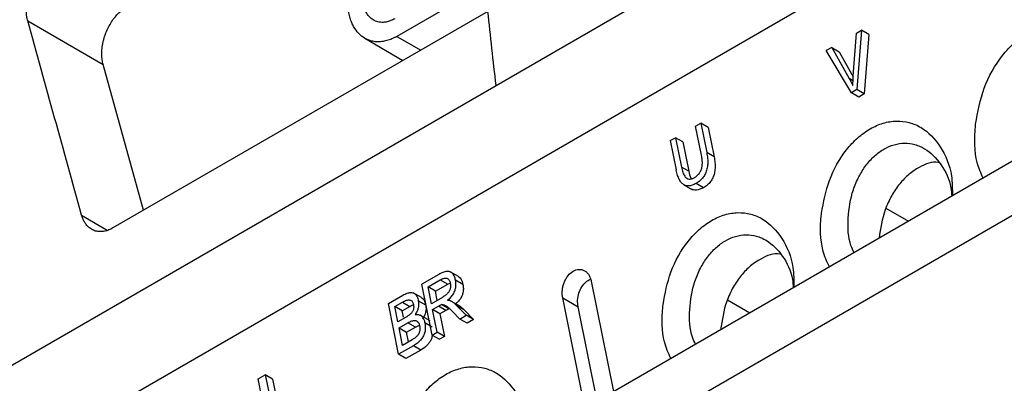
# Model space of a CAD drawing. Header units: millimetres. Extents: x 156922 to 157823, y 112322 to 113312.
# Tile 18 of 123: x 157650 to 157699, y 112417 to 112435. Entities that reach past the tile are written whole.
import ezdxf

# ---------------------------------------------------------------- set-up
doc = ezdxf.new("R2010")
doc.units = ezdxf.units.MM

msp = doc.modelspace()

# ---------------------------------------------------------------- linework, layer by layer
at = {"color": 7, "linetype": 'Continuous', "lineweight": 25}
for p, q in [((157674.007, 112431.615), (157707.016, 112450.671)), ((157645.224, 112410.105), (157710.245, 112447.64)), ((157673.456, 112436.565), (157669.096, 112434.048)), ((157673.6, 112435.282), (157655.035, 112424.565)), ((157650.812, 112434.82), (157654.548, 112432.65)), ((157691.851, 112434.204), (157692.11, 112434.354)), ((157692.11, 112434.354), (157691.869, 112431.411)), ((157692.476, 112434.142), (157692.11, 112434.354)), ((157667.507, 112433.952), (157669.396, 112432.855)), ((157669.096, 112434.048), (157670.275, 112433.363)), ((157691.702, 112432.082), (157691.851, 112434.204)), ((157692.476, 112434.142), (157692.235, 112431.198)), ((157676.147, 112411.681), (157713.542, 112433.269)), ((157690.629, 112433.499), (157690.354, 112433.341)), ((157691.603, 112431.258), (157690.354, 112433.341)), ((157690.629, 112433.499), (157691.498, 112431.964)), ((157690.629, 112433.499), (157690.995, 112433.287)), ((157690.995, 112433.287), (157691.7, 112432.041)), ((157656.549, 112425.439), (157654.548, 112432.65)), ((157707.574, 112432.484), (157675.888, 112414.192)), ((157691.692, 112431.851), (157691.498, 112431.964)), ((157640.998, 112412.56), (157674.007, 112431.615)), ((157691.869, 112431.411), (157691.603, 112431.258)), ((157692.235, 112431.198), (157691.869, 112431.411)), ((157691.97, 112431.045), (157691.603, 112431.258)), ((157692.235, 112431.198), (157691.97, 112431.045)), ((157683.892, 112429.61), (157684.146, 112429.757)), ((157684.185, 112428.16), (157683.892, 112429.61)), ((157684.146, 112429.757), (157684.44, 112428.306)), ((157684.512, 112429.544), (157684.146, 112429.757)), ((157684.512, 112429.544), (157684.806, 112428.093)), ((157682.638, 112428.886), (157682.892, 112429.033)), ((157682.638, 112428.886), (157682.931, 112427.435)), ((157682.892, 112429.033), (157683.186, 112427.582)), ((157683.258, 112428.82), (157682.892, 112429.033)), ((157683.258, 112428.82), (157683.552, 112427.37)), ((157684.806, 112428.093), (157684.44, 112428.306)), ((157683.552, 112427.37), (157683.186, 112427.582)), ((157683.315, 112426.701), (157683.736, 112426.456)), ((157684.279, 112426.558), (157683.913, 112426.77)), ((157693.315, 112425.542), (157694.428, 112424.895)), ((157653.481, 112425.204), (157654.753, 112424.465)), ((157671.179, 112422.271), (157670.329, 112421.78)), ((157672.146, 112422.157), (157671.731, 112422.398)), ((157670.837, 112419.269), (157670.329, 112421.78)), ((157670.639, 112421.649), (157671.246, 112421.999)), ((157670.807, 112420.818), (157670.639, 112421.649)), ((157671.005, 112421.436), (157670.639, 112421.649)), ((157671.005, 112421.436), (157671.612, 112421.786)), ((157671.246, 112421.999), (157671.612, 112421.786)), ((157671.612, 112421.786), (157671.737, 112421.839)), ((157672.366, 112421.768), (157672, 112421.98)), ((157678.723, 112421.928), (157679.828, 112416.467)), ((157668.673, 112420.824), (157669.392, 112421.239)), ((157670.316, 112421.117), (157669.904, 112421.357)), ((157671.352, 112421.133), (157670.807, 112420.818)), ((157671.097, 112420.985), (157671.005, 112421.436)), ((157678.414, 112415.65), (157677.309, 112421.112)), ((157677.309, 112421.112), (157678.07, 112420.669)), ((157669.181, 112418.314), (157668.673, 112420.824)), ((157668.988, 112420.674), (157669.371, 112420.895)), ((157669.141, 112419.918), (157668.988, 112420.674)), ((157669.354, 112420.461), (157668.988, 112420.674)), ((157669.354, 112420.461), (157669.737, 112420.682)), ((157669.371, 112420.895), (157669.737, 112420.682)), ((157670.522, 112420.75), (157670.156, 112420.963)), ((157670.865, 112420.532), (157671.159, 112420.702)), ((157671.525, 112420.49), (157671.159, 112420.702)), ((157671.669, 112420.559), (157671.303, 112420.772)), ((157672.245, 112420.678), (157671.806, 112420.934)), ((157672.524, 112420.243), (157672.054, 112420.736)), ((157672.42, 112420.523), (157672.054, 112420.736)), ((157679.015, 112415.997), (157678.07, 112420.669)), ((157685.467, 112421.01), (157686.579, 112420.364)), ((157669.555, 112420.157), (157669.141, 112419.918)), ((157669.416, 112420.155), (157669.354, 112420.461)), ((157670.74, 112419.966), (157670.244, 112420.255)), ((157671.091, 112419.416), (157670.865, 112420.532)), ((157671.231, 112420.32), (157670.865, 112420.532)), ((157671.525, 112420.49), (157671.231, 112420.32)), ((157671.231, 112420.32), (157671.457, 112419.203)), ((157671.848, 112420.437), (157672.207, 112420.06)), ((157672.207, 112420.06), (157672.524, 112420.243)), ((157672.42, 112420.523), (157672.89, 112420.031)), ((157672.89, 112420.031), (157672.524, 112420.243)), ((157669.201, 112419.62), (157669.644, 112419.876)), ((157669.375, 112418.758), (157669.201, 112419.62)), ((157669.201, 112419.62), (157669.567, 112419.407)), ((157669.567, 112419.407), (157670.01, 112419.663)), ((157670.01, 112419.663), (157669.644, 112419.876)), ((157670.01, 112419.663), (157670.212, 112419.752)), ((157670.846, 112419.663), (157670.48, 112419.876)), ((157672.573, 112419.848), (157672.207, 112420.06)), ((157672.89, 112420.031), (157672.573, 112419.848)), ((157669.665, 112418.925), (157669.567, 112419.407)), ((157670.837, 112419.269), (157671.091, 112419.416)), ((157670.837, 112419.269), (157671.203, 112419.057)), ((157671.457, 112419.203), (157671.091, 112419.416)), ((157671.457, 112419.203), (157671.203, 112419.057)), ((157669.911, 112418.735), (157669.181, 112418.314)), ((157669.853, 112419.034), (157669.375, 112418.758)), ((157670.277, 112418.522), (157669.911, 112418.735)), ((157669.547, 112418.101), (157669.181, 112418.314)), ((157670.277, 112418.522), (157669.547, 112418.101)), ((157662.22, 112417.099), (157662.576, 112417.305)), ((157662.576, 112417.305), (157662.797, 112416.212)), ((157662.942, 112417.092), (157662.576, 112417.305)), ((157662.441, 112416.006), (157662.22, 112417.099)), ((157662.942, 112417.092), (157663.087, 112416.379))]:
    msp.add_line(p, q, dxfattribs=at)
for points, knots in [([(157650.812, 112434.82), (157650.803, 112434.855), (157650.785, 112434.924), (157650.766, 112435.033), (157650.752, 112435.145), (157650.744, 112435.259), (157650.742, 112435.377), (157650.747, 112435.498), (157650.765, 112435.719), (157650.822, 112436.043), (157650.962, 112436.456), (157651.154, 112436.84), (157651.367, 112437.144), (157651.577, 112437.374), (157651.771, 112437.545), (157651.908, 112437.631), (157651.976, 112437.674)], [0, 0, 0, 0, 0.03755, 0.074733, 0.111701, 0.148611, 0.185617, 0.222875, 0.260536, 0.386303, 0.510644, 0.631528, 0.752267, 0.834679, 0.916669, 1, 1, 1, 1]), ([(157668.998, 112434.921), (157668.966, 112434.903), (157668.901, 112434.867), (157668.804, 112434.825), (157668.707, 112434.79), (157668.611, 112434.764), (157668.514, 112434.747), (157668.36, 112434.733), (157668.154, 112434.752), (157667.919, 112434.851), (157667.718, 112435.015), (157667.576, 112435.216), (157667.482, 112435.426), (157667.42, 112435.628), (157667.399, 112435.776), (157667.389, 112435.851)], [0, 0, 0, 0, 0.0433567, 0.0863949, 0.1293192, 0.172336, 0.2156504, 0.2594633, 0.3839558, 0.5079249, 0.6293247, 0.7511519, 0.8339502, 0.9164434, 1, 1, 1, 1]), ([(157654.548, 112432.65), (157654.538, 112432.689), (157654.519, 112432.765), (157654.499, 112432.883), (157654.486, 112432.999), (157654.48, 112433.114), (157654.48, 112433.226), (157654.485, 112433.334), (157654.493, 112433.438), (157654.505, 112433.537), (157654.52, 112433.631), (157654.536, 112433.719), (157654.554, 112433.802), (157654.574, 112433.879), (157654.593, 112433.951), (157654.613, 112434.016), (157654.632, 112434.075), (157654.65, 112434.129), (157654.667, 112434.176), (157654.716, 112434.304), (157654.809, 112434.507), (157654.964, 112434.772), (157655.136, 112435.007), (157655.321, 112435.209), (157655.514, 112435.378), (157655.646, 112435.462), (157655.712, 112435.503)], [0, 0, 0, 0, 0.041895, 0.082072, 0.120529, 0.157267, 0.192286, 0.225585, 0.257165, 0.287026, 0.315167, 0.341589, 0.366291, 0.389274, 0.410537, 0.430081, 0.447906, 0.46401, 0.478396, 0.491063, 0.581115, 0.669041, 0.754864, 0.838612, 0.920314, 1, 1, 1, 1]), ([(157669.096, 112434.048), (157669.056, 112434.025), (157668.975, 112433.98), (157668.852, 112433.923), (157668.727, 112433.874), (157668.6, 112433.834), (157668.472, 112433.804), (157668.344, 112433.784), (157668.216, 112433.774), (157668.09, 112433.776), (157667.966, 112433.789), (157667.843, 112433.814), (157667.724, 112433.85), (157667.608, 112433.897), (157667.426, 112433.994), (157667.189, 112434.182), (157666.989, 112434.455), (157666.858, 112434.724), (157666.776, 112434.949), (157666.72, 112435.176), (157666.693, 112435.344), (157666.684, 112435.422), (157666.681, 112435.443)], [0, 0, 0, 0, 0.035737, 0.072169, 0.109244, 0.146901, 0.18507, 0.223675, 0.262637, 0.301919, 0.341547, 0.381545, 0.421934, 0.462735, 0.503963, 0.621818, 0.749048, 0.805221, 0.873166, 0.942833, 0.984855, 1, 1, 1, 1]), ([(157697.757, 112429.702), (157697.866, 112430.305), (157698.089, 112431.538), (157698.877, 112432.906), (157699.668, 112433.752), (157700.329, 112434.234), (157701.025, 112434.535), (157701.729, 112434.649), (157702.408, 112434.567), (157703.248, 112434.215), (157704.096, 112433.331), (157704.665, 112432.046), (157704.672, 112431.119), (157704.674, 112430.81)], [0, 0, 0, 0, 0.128119, 0.26191, 0.32913, 0.396358, 0.46359, 0.53084, 0.598076, 0.665336, 0.799214, 0.933112, 1, 1, 1, 1]), ([(157691.498, 112431.964), (157691.531, 112431.905), (157691.595, 112431.79), (157691.653, 112431.67), (157691.682, 112431.611)], [0, 0, 0, 0, 0.5151841, 1, 1, 1, 1]), ([(157690.125, 112425.296), (157690.227, 112425.845), (157690.439, 112426.984), (157691.17, 112428.253), (157691.91, 112429.045), (157692.529, 112429.497), (157693.182, 112429.78), (157693.841, 112429.886), (157694.477, 112429.81), (157695.264, 112429.479), (157696.061, 112428.653), (157696.602, 112427.407), (157696.606, 112426.49), (157696.607, 112426.153)], [0, 0, 0, 0, 0.123818, 0.2566555, 0.3234039, 0.390145, 0.4568636, 0.5236172, 0.5903449, 0.6570898, 0.7899596, 0.9229135, 1, 1, 1, 1]), ([(157698.132, 112427.033), (157698.021, 112427.28), (157697.69, 112428.019), (157697.689, 112429.023), (157697.754, 112429.674), (157697.757, 112429.702)], [0, 0, 0, 0, 0.323865, 0.971731, 1, 1, 1, 1]), ([(157691.737, 112423.341), (157691.683, 112423.455), (157691.45, 112423.946), (157691.4, 112425.063), (157691.597, 112426.245), (157691.959, 112427.101), (157692.313, 112427.671), (157692.734, 112428.138), (157693.21, 112428.489), (157693.721, 112428.708), (157694.239, 112428.782), (157694.673, 112428.73), (157694.918, 112428.636), (157695.006, 112428.602)], [0, 0, 0, 0, 0.050185, 0.21671, 0.382234, 0.466994, 0.547209, 0.629838, 0.711164, 0.792221, 0.875099, 0.955181, 1, 1, 1, 1]), ([(157695.006, 112428.602), (157695.083, 112428.565), (157695.476, 112428.376), (157696.069, 112427.756), (157696.524, 112426.876), (157696.567, 112426.275), (157696.577, 112426.135)], [0, 0, 0, 0, 0.095047, 0.486909, 0.881119, 1, 1, 1, 1]), ([(157683.831, 112427.055), (157683.856, 112427.071), (157683.905, 112427.101), (157683.973, 112427.156), (157684.034, 112427.217), (157684.086, 112427.285), (157684.13, 112427.359), (157684.165, 112427.439), (157684.193, 112427.525), (157684.212, 112427.617), (157684.223, 112427.714), (157684.226, 112427.818), (157684.22, 112427.927), (157684.207, 112428.042), (157684.193, 112428.12), (157684.185, 112428.16)], [0, 0, 0, 0, 0.081641, 0.157622, 0.229003, 0.297058, 0.363257, 0.429189, 0.496466, 0.566606, 0.640951, 0.720633, 0.80657, 0.899499, 1, 1, 1, 1]), ([(157684.44, 112428.306), (157684.45, 112428.255), (157684.468, 112428.156), (157684.485, 112428.009), (157684.493, 112427.868), (157684.49, 112427.733), (157684.477, 112427.606), (157684.455, 112427.485), (157684.422, 112427.371), (157684.379, 112427.263), (157684.326, 112427.163), (157684.263, 112427.069), (157684.19, 112426.983), (157684.107, 112426.904), (157684.014, 112426.832), (157683.948, 112426.791), (157683.913, 112426.77)], [0, 0, 0, 0, 0.091287, 0.176218, 0.255286, 0.329103, 0.398423, 0.464151, 0.527348, 0.589205, 0.650993, 0.713982, 0.779378, 0.848256, 0.921541, 1, 1, 1, 1]), ([(157684.806, 112428.093), (157684.816, 112428.042), (157684.834, 112427.944), (157684.851, 112427.796), (157684.859, 112427.655), (157684.856, 112427.521), (157684.843, 112427.393), (157684.821, 112427.272), (157684.788, 112427.158), (157684.745, 112427.051), (157684.692, 112426.95), (157684.629, 112426.857), (157684.556, 112426.77), (157684.473, 112426.691), (157684.38, 112426.619), (157684.314, 112426.578), (157684.279, 112426.558)], [0, 0, 0, 0, 0.091287, 0.176218, 0.255286, 0.329103, 0.398423, 0.464151, 0.527348, 0.589205, 0.650993, 0.713982, 0.779378, 0.848256, 0.921541, 1, 1, 1, 1]), ([(157683.913, 112426.77), (157683.881, 112426.752), (157683.817, 112426.717), (157683.722, 112426.679), (157683.633, 112426.655), (157683.548, 112426.644), (157683.467, 112426.647), (157683.391, 112426.664), (157683.321, 112426.695), (157683.255, 112426.74), (157683.193, 112426.798), (157683.137, 112426.871), (157683.086, 112426.957), (157683.04, 112427.057), (157682.998, 112427.17), (157682.961, 112427.297), (157682.941, 112427.388), (157682.931, 112427.435)], [0, 0, 0, 0, 0.073887, 0.143183, 0.20849, 0.270526, 0.330128, 0.388238, 0.44587, 0.504064, 0.563832, 0.626106, 0.691715, 0.761366, 0.835653, 0.915064, 1, 1, 1, 1]), ([(157683.186, 112427.582), (157683.196, 112427.535), (157683.216, 112427.444), (157683.255, 112427.322), (157683.299, 112427.218), (157683.358, 112427.115), (157683.442, 112427.026), (157683.56, 112426.977), (157683.694, 112426.987), (157683.784, 112427.031), (157683.831, 112427.055)], [0, 0, 0, 0, 0.124787, 0.23801, 0.340704, 0.434239, 0.577545, 0.710704, 0.847504, 1, 1, 1, 1]), ([(157695.937, 112427.8), (157695.926, 112427.803), (157695.621, 112427.878), (157695.087, 112427.654), (157694.453, 112427.243), (157693.986, 112426.763), (157693.584, 112426.168), (157693.16, 112425.275), (157693.049, 112424.537), (157692.978, 112424.058)], [0, 0, 0, 0, 0.008436, 0.231652, 0.357652, 0.485485, 0.613913, 0.749662, 1, 1, 1, 1]), ([(157683.552, 112427.37), (157683.577, 112427.25), (157683.606, 112427.114), (157683.668, 112427.008), (157683.675, 112426.995)], [0, 0, 0, 0, 0.877718, 1, 1, 1, 1]), ([(157684.279, 112426.558), (157684.164, 112426.503), (157683.998, 112426.424), (157683.794, 112426.433), (157683.717, 112426.474), (157683.683, 112426.492)], [0, 0, 0, 0, 0.565091, 0.812275, 1, 1, 1, 1]), ([(157655.035, 112424.565), (157655.001, 112424.546), (157654.933, 112424.508), (157654.83, 112424.464), (157654.727, 112424.428), (157654.624, 112424.403), (157654.475, 112424.38), (157654.283, 112424.381), (157654.064, 112424.443), (157653.87, 112424.558), (157653.722, 112424.707), (157653.615, 112424.868), (157653.537, 112425.025), (157653.5, 112425.144), (157653.481, 112425.204)], [0, 0, 0, 0, 0.051655, 0.103006, 0.154325, 0.20589, 0.257969, 0.382121, 0.506063, 0.628129, 0.750586, 0.8336, 0.916374, 1, 1, 1, 1]), ([(157682.276, 112420.765), (157682.378, 112421.314), (157682.59, 112422.453), (157683.321, 112423.722), (157684.061, 112424.514), (157684.68, 112424.966), (157685.333, 112425.249), (157685.992, 112425.355), (157686.628, 112425.279), (157687.415, 112424.948), (157688.212, 112424.122), (157688.753, 112422.876), (157688.757, 112421.959), (157688.758, 112421.622)], [0, 0, 0, 0, 0.123818, 0.256655, 0.323404, 0.390145, 0.456864, 0.523617, 0.590345, 0.65709, 0.78996, 0.922914, 1, 1, 1, 1]), ([(157690.515, 112422.636), (157690.394, 112422.903), (157690.064, 112423.631), (157690.056, 112424.63), (157690.121, 112425.255), (157690.125, 112425.296)], [0, 0, 0, 0, 0.351517, 0.958008, 1, 1, 1, 1]), ([(157683.888, 112418.81), (157683.834, 112418.924), (157683.601, 112419.415), (157683.551, 112420.532), (157683.748, 112421.714), (157684.11, 112422.57), (157684.464, 112423.139), (157684.885, 112423.607), (157685.361, 112423.958), (157685.872, 112424.177), (157686.391, 112424.251), (157686.824, 112424.199), (157687.069, 112424.105), (157687.157, 112424.071)], [0, 0, 0, 0, 0.050185, 0.21671, 0.382234, 0.466994, 0.547209, 0.629838, 0.711164, 0.792221, 0.875099, 0.955181, 1, 1, 1, 1]), ([(157687.157, 112424.071), (157687.234, 112424.034), (157687.627, 112423.845), (157688.22, 112423.225), (157688.676, 112422.345), (157688.718, 112421.744), (157688.728, 112421.604)], [0, 0, 0, 0, 0.0950465, 0.4869095, 0.8811188, 1, 1, 1, 1]), ([(157688.088, 112423.269), (157688.077, 112423.272), (157687.772, 112423.347), (157687.238, 112423.123), (157686.604, 112422.712), (157686.138, 112422.232), (157685.735, 112421.637), (157685.311, 112420.744), (157685.201, 112420.006), (157685.129, 112419.527)], [0, 0, 0, 0, 0.008436, 0.231652, 0.357652, 0.485485, 0.613913, 0.749662, 1, 1, 1, 1]), ([(157677.309, 112421.112), (157677.304, 112421.142), (157677.293, 112421.201), (157677.285, 112421.294), (157677.284, 112421.389), (157677.292, 112421.517), (157677.318, 112421.677), (157677.377, 112421.867), (157677.462, 112422.05), (157677.605, 112422.26), (157677.823, 112422.453), (157678.066, 112422.529), (157678.257, 112422.513), (157678.392, 112422.457), (157678.509, 112422.368), (157678.604, 112422.248), (157678.68, 112422.101), (157678.709, 112421.986), (157678.723, 112421.928)], [0, 0, 0, 0, 0.0313, 0.062316, 0.09333, 0.124627, 0.185584, 0.246518, 0.312298, 0.378169, 0.498373, 0.619265, 0.685351, 0.751712, 0.813039, 0.874763, 0.937294, 1, 1, 1, 1]), ([(157672, 112421.98), (157671.992, 112422.014), (157671.978, 112422.078), (157671.946, 112422.165), (157671.909, 112422.24), (157671.865, 112422.301), (157671.814, 112422.35), (157671.756, 112422.385), (157671.693, 112422.407), (157671.622, 112422.417), (157671.546, 112422.413), (157671.463, 112422.397), (157671.374, 112422.367), (157671.278, 112422.326), (157671.213, 112422.29), (157671.179, 112422.271)], [0, 0, 0, 0, 0.0805911, 0.1556344, 0.2262219, 0.293663, 0.3594547, 0.4252071, 0.492533, 0.5629372, 0.6377388, 0.7180406, 0.8047358, 0.8985351, 1, 1, 1, 1]), ([(157671.246, 112421.999), (157671.275, 112422.015), (157671.33, 112422.045), (157671.409, 112422.074), (157671.481, 112422.088), (157671.546, 112422.086), (157671.602, 112422.067), (157671.65, 112422.031), (157671.689, 112421.979), (157671.72, 112421.911), (157671.733, 112421.857), (157671.74, 112421.829)], [0, 0, 0, 0, 0.144892, 0.274161, 0.389763, 0.494418, 0.591773, 0.686321, 0.782949, 0.886246, 1, 1, 1, 1]), ([(157672.144, 112422.153), (157672.158, 112422.146), (157672.204, 112422.122), (157672.298, 112422.008), (157672.338, 112421.866), (157672.366, 112421.768)], [0, 0, 0, 0, 0.119634, 0.390988, 1, 1, 1, 1]), ([(157678.07, 112420.669), (157678.057, 112420.778), (157678.031, 112420.996), (157678.101, 112421.346), (157678.244, 112421.658), (157678.446, 112421.907), (157678.605, 112421.991), (157678.683, 112422.032)], [0, 0, 0, 0, 0.204302, 0.40867, 0.611014, 0.809427, 1, 1, 1, 1]), ([(157671.74, 112421.829), (157671.744, 112421.804), (157671.752, 112421.756), (157671.754, 112421.682), (157671.746, 112421.61), (157671.729, 112421.54), (157671.703, 112421.473), (157671.667, 112421.409), (157671.622, 112421.348), (157671.567, 112421.29), (157671.504, 112421.234), (157671.432, 112421.181), (157671.38, 112421.149), (157671.352, 112421.133)], [0, 0, 0, 0, 0.088386, 0.170135, 0.247444, 0.322895, 0.399263, 0.479224, 0.565122, 0.658853, 0.761886, 0.875325, 1, 1, 1, 1]), ([(157671.598, 112420.986), (157671.628, 112421.011), (157671.686, 112421.058), (157671.765, 112421.137), (157671.834, 112421.219), (157671.892, 112421.304), (157671.94, 112421.392), (157671.977, 112421.484), (157672.003, 112421.578), (157672.019, 112421.676), (157672.023, 112421.776), (157672.018, 112421.879), (157672.006, 112421.946), (157672, 112421.98)], [0, 0, 0, 0, 0.112187, 0.215811, 0.311853, 0.401541, 0.486384, 0.568155, 0.648832, 0.730474, 0.815066, 0.9044, 1, 1, 1, 1]), ([(157672.366, 112421.768), (157672.371, 112421.736), (157672.382, 112421.674), (157672.389, 112421.58), (157672.387, 112421.487), (157672.375, 112421.397), (157672.355, 112421.31), (157672.326, 112421.225), (157672.287, 112421.143), (157672.24, 112421.063), (157672.184, 112420.986), (157672.119, 112420.912), (157672.045, 112420.84), (157671.992, 112420.796), (157671.964, 112420.774)], [0, 0, 0, 0, 0.087889, 0.170416, 0.248728, 0.324165, 0.398222, 0.472478, 0.548501, 0.627752, 0.711524, 0.800915, 0.896829, 1, 1, 1, 1]), ([(157669.392, 112421.239), (157669.429, 112421.259), (157669.499, 112421.298), (157669.603, 112421.34), (157669.698, 112421.366), (157669.785, 112421.375), (157669.864, 112421.367), (157669.934, 112421.342), (157669.997, 112421.3), (157670.05, 112421.24), (157670.095, 112421.163), (157670.132, 112421.07), (157670.148, 112421), (157670.156, 112420.963)], [0, 0, 0, 0, 0.118651, 0.226777, 0.325384, 0.415792, 0.499713, 0.579276, 0.65697, 0.735461, 0.817338, 0.904891, 1, 1, 1, 1]), ([(157670.313, 112421.114), (157670.327, 112421.106), (157670.371, 112421.084), (157670.459, 112420.976), (157670.496, 112420.843), (157670.522, 112420.75)], [0, 0, 0, 0, 0.12321, 0.393106, 1, 1, 1, 1]), ([(157669.371, 112420.895), (157669.407, 112420.915), (157669.476, 112420.952), (157669.576, 112420.99), (157669.663, 112421.008), (157669.739, 112421.005), (157669.804, 112420.981), (157669.855, 112420.934), (157669.894, 112420.866), (157669.908, 112420.81), (157669.916, 112420.78)], [0, 0, 0, 0, 0.173929, 0.32621, 0.459082, 0.575903, 0.681573, 0.78263, 0.886484, 1, 1, 1, 1]), ([(157669.737, 112420.682), (157669.773, 112420.702), (157669.842, 112420.741), (157669.913, 112420.765), (157669.946, 112420.776)], [0, 0, 0, 0, 0.533181, 1, 1, 1, 1]), ([(157669.916, 112420.78), (157669.92, 112420.756), (157669.928, 112420.709), (157669.929, 112420.636), (157669.921, 112420.566), (157669.903, 112420.5), (157669.875, 112420.437), (157669.837, 112420.377), (157669.806, 112420.343), (157669.791, 112420.325)], [0, 0, 0, 0, 0.158965, 0.304201, 0.4401, 0.57199, 0.705681, 0.846757, 1, 1, 1, 1]), ([(157670.156, 112420.963), (157670.161, 112420.934), (157670.171, 112420.876), (157670.175, 112420.787), (157670.17, 112420.699), (157670.154, 112420.611), (157670.129, 112420.525), (157670.095, 112420.44), (157670.051, 112420.356), (157670.015, 112420.303), (157669.997, 112420.276)], [0, 0, 0, 0, 0.130418, 0.254217, 0.373769, 0.491705, 0.61076, 0.733598, 0.862644, 1, 1, 1, 1]), ([(157670.522, 112420.75), (157670.527, 112420.721), (157670.537, 112420.664), (157670.541, 112420.574), (157670.536, 112420.486), (157670.52, 112420.399), (157670.495, 112420.312), (157670.461, 112420.227), (157670.417, 112420.143), (157670.381, 112420.091), (157670.363, 112420.064)], [0, 0, 0, 0, 0.130418, 0.254217, 0.373769, 0.491705, 0.61076, 0.733598, 0.862644, 1, 1, 1, 1]), ([(157671.159, 112420.702), (157671.187, 112420.718), (157671.235, 112420.746), (157671.283, 112420.764), (157671.303, 112420.772)], [0, 0, 0, 0, 0.595568, 1, 1, 1, 1]), ([(157671.303, 112420.772), (157671.314, 112420.774), (157671.338, 112420.778), (157671.376, 112420.774), (157671.416, 112420.764), (157671.46, 112420.748), (157671.506, 112420.724), (157671.556, 112420.693), (157671.608, 112420.656), (157671.664, 112420.611), (157671.723, 112420.56), (157671.785, 112420.501), (157671.826, 112420.459), (157671.848, 112420.437)], [0, 0, 0, 0, 0.052018, 0.110019, 0.174987, 0.247623, 0.328431, 0.417774, 0.515923, 0.623081, 0.739402, 0.86501, 1, 1, 1, 1]), ([(157671.776, 112420.949), (157671.765, 112420.954), (157671.74, 112420.965), (157671.698, 112420.975), (157671.65, 112420.983), (157671.616, 112420.985), (157671.598, 112420.986)], [0, 0, 0, 0, 0.208521, 0.443804, 0.707288, 1, 1, 1, 1]), ([(157672.054, 112420.736), (157672.009, 112420.78), (157671.923, 112420.864), (157671.823, 112420.922), (157671.776, 112420.949)], [0, 0, 0, 0, 0.5249975, 1, 1, 1, 1]), ([(157672.142, 112420.737), (157672.166, 112420.724), (157672.213, 112420.698), (157672.282, 112420.649), (157672.352, 112420.591), (157672.397, 112420.546), (157672.42, 112420.523)], [0, 0, 0, 0, 0.231803, 0.475052, 0.730812, 1, 1, 1, 1]), ([(157682.667, 112418.105), (157682.545, 112418.372), (157682.215, 112419.1), (157682.207, 112420.099), (157682.272, 112420.724), (157682.276, 112420.765)], [0, 0, 0, 0, 0.351517, 0.958008, 1, 1, 1, 1]), ([(157669.791, 112420.325), (157669.78, 112420.315), (157669.758, 112420.293), (157669.718, 112420.262), (157669.671, 112420.228), (157669.616, 112420.192), (157669.576, 112420.169), (157669.555, 112420.157)], [0, 0, 0, 0, 0.140055, 0.309322, 0.508726, 0.738831, 1, 1, 1, 1]), ([(157669.997, 112420.276), (157670.022, 112420.28), (157670.07, 112420.287), (157670.14, 112420.284), (157670.203, 112420.272), (157670.261, 112420.248), (157670.313, 112420.213), (157670.358, 112420.167), (157670.398, 112420.11), (157670.432, 112420.042), (157670.46, 112419.964), (157670.473, 112419.906), (157670.48, 112419.876)], [0, 0, 0, 0, 0.111479, 0.215897, 0.314646, 0.409373, 0.501937, 0.594328, 0.688546, 0.786482, 0.889821, 1, 1, 1, 1]), ([(157671.669, 112420.559), (157671.657, 112420.555), (157671.628, 112420.545), (157671.581, 112420.521), (157671.545, 112420.501), (157671.525, 112420.49)], [0, 0, 0, 0, 0.248796, 0.581674, 1, 1, 1, 1]), ([(157669.644, 112419.876), (157669.678, 112419.894), (157669.743, 112419.93), (157669.837, 112419.967), (157669.922, 112419.987), (157669.997, 112419.989), (157670.063, 112419.972), (157670.118, 112419.938), (157670.163, 112419.884), (157670.198, 112419.813), (157670.212, 112419.756), (157670.219, 112419.726)], [0, 0, 0, 0, 0.151652, 0.286648, 0.406625, 0.513912, 0.611748, 0.70437, 0.796733, 0.893833, 1, 1, 1, 1]), ([(157670.48, 112419.876), (157670.486, 112419.84), (157670.499, 112419.769), (157670.506, 112419.662), (157670.504, 112419.559), (157670.491, 112419.459), (157670.467, 112419.362), (157670.433, 112419.27), (157670.389, 112419.181), (157670.334, 112419.096), (157670.269, 112419.016), (157670.194, 112418.939), (157670.109, 112418.866), (157670.014, 112418.797), (157669.946, 112418.756), (157669.911, 112418.735)], [0, 0, 0, 0, 0.081222, 0.156828, 0.227892, 0.295702, 0.361737, 0.427597, 0.494893, 0.565138, 0.639665, 0.719595, 0.805836, 0.899113, 1, 1, 1, 1]), ([(157670.219, 112419.726), (157670.224, 112419.698), (157670.233, 112419.644), (157670.236, 112419.56), (157670.227, 112419.48), (157670.208, 112419.404), (157670.177, 112419.332), (157670.135, 112419.264), (157670.084, 112419.2), (157670.044, 112419.164), (157670.023, 112419.145)], [0, 0, 0, 0, 0.138447, 0.264807, 0.3826, 0.496141, 0.610233, 0.729609, 0.858423, 1, 1, 1, 1]), ([(157670.023, 112419.145), (157670.01, 112419.135), (157669.978, 112419.11), (157669.921, 112419.074), (157669.877, 112419.048), (157669.853, 112419.034)], [0, 0, 0, 0, 0.240489, 0.573497, 1, 1, 1, 1]), ([(157670.854, 112419.259), (157670.848, 112419.226), (157670.835, 112419.141), (157670.779, 112419.009), (157670.693, 112418.868), (157670.53, 112418.684), (157670.382, 112418.589), (157670.277, 112418.522)], [0, 0, 0, 0, 0.094078, 0.24467, 0.403422, 0.578558, 1, 1, 1, 1]), ([(157669.103, 112413.16), (157669.206, 112413.703), (157669.419, 112414.835), (157670.146, 112416.098), (157670.886, 112416.891), (157671.506, 112417.343), (157672.158, 112417.625), (157672.817, 112417.731), (157673.454, 112417.655), (157674.24, 112417.325), (157675.037, 112416.498), (157675.577, 112415.257), (157675.581, 112414.346), (157675.583, 112414.016)], [0, 0, 0, 0, 0.1227301, 0.2559395, 0.3228747, 0.3898026, 0.456708, 0.5236484, 0.5905629, 0.6574947, 0.7907363, 0.9240624, 1, 1, 1, 1])]:
    msp.add_open_spline(points, degree=3, knots=knots, dxfattribs=at)
for points in [[(157674.007, 112431.615), (157673.872, 112432.837), (157673.736, 112434.06), (157673.6, 112435.282)], [(157653.481, 112425.204), (157652.593, 112428.409), (157651.702, 112431.615), (157650.812, 112434.82)], [(157691.682, 112431.611), (157691.683, 112431.765), (157691.69, 112431.922), (157691.702, 112432.082)]]:
    msp.add_open_spline(points, degree=3, dxfattribs=at)

doc.saveas('drawing.dxf')
